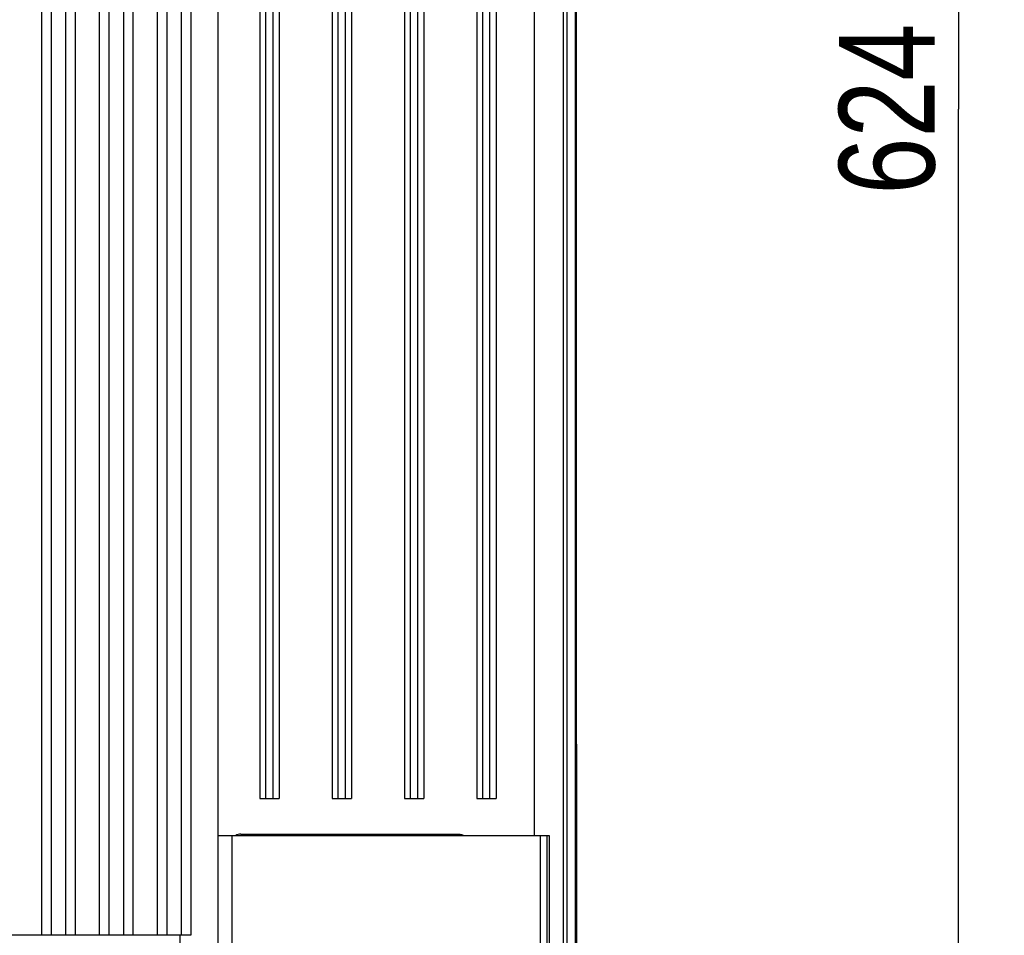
# Model space of a CAD drawing. Header units: inches. Extents: x 0 to 117, y 0 to 83.
# Tile 69 of 73: x 82.22 to 90.26, y 33.47 to 40.95. Entities that reach past the tile are written whole.
import ezdxf

# ---------------------------------------------------------------- set-up
doc = ezdxf.new("R2010")
doc.units = ezdxf.units.IN
doc.header["$LTSCALE"] = 6.431102
doc.header["$MEASUREMENT"] = 0
doc.layers.get('0').update_dxf_attribs({"linetype": 'CONTINUOUS'})
doc.styles.get("Standard").update_dxf_attribs({"font": 'txt', "width": 0.8})
doc.dimstyles.new('DIMSTYLE_1', dxfattribs={"dimtxt": 0.78125, "dimasz": 0.7, "dimexe": 0.18, "dimexo": 0.0625, "dimgap": 0.09, "dimtad": 1, "dimdec": 1, "dimzin": 4, "dimdsep": 46, "dimtxsty": 'STANDARD', "dimblk": '_FILLED', "dimblk1": '_FILLED', "dimblk2": '_FILLED', "dimcen": 0.09, "dimadec": 0, "dimazin": 0, "dimtfac": 1, "dimtdec": 1, "dimtofl": 0, "dimtmove": 0, "dimatfit": 3, "dimldrblk": '_FILLED', "dimfxl": 1, "dimtolj": 1, "dimtzin": 4, "dimarcsym": 0})

# ---------------------------------------------------------------- blocks, each defined once
blk = doc.blocks.new('_FILLED')
at = {"color": 0, "linetype": 'BYBLOCK'}
blk.add_solid([(0, 0), (-1, 0.143), (-1, -0.143)], dxfattribs=at)
blk = doc.blocks.new('*D12')
at = {"color": 7, "linetype": 'CONTINUOUS'}
for p, q in [((87.9135, 52.4995), (90.2646, 52.4995)), ((89.8896, 52.4995), (89.8896, 40.2161)), ((89.8896, 27.9326), (89.8896, 40.2161)), ((87.9135, 27.9326), (90.2646, 27.9326))]:
    blk.add_line(p, q, dxfattribs=at)
at = {"color": 7, "linetype": 'CONTINUOUS', "xscale": 0.7, "yscale": 0.7, "zscale": 0.7}
for p, rotation in [((89.8896, 52.4995), 90), ((89.8896, 27.9326), 270)]:
    blk.add_blockref('_FILLED', p, dxfattribs=dict(at, rotation=rotation))
at = {"color": 7, "linetype": 'CONTINUOUS', "insert": (88.9131, 40.2161), "char_height": 0.78125, "width": 1.875, "attachment_point": 2, "rotation": 90, "line_spacing_factor": 0.9}
blk.add_mtext('624', dxfattribs=at)

msp = doc.modelspace()

# ---------------------------------------------------------------- linework, layer by layer
at = {"color": 7, "linetype": 'CONTINUOUS'}
for p, q in [((86.7694, 35.0875), (86.7694, 52.9068)), ((86.7642, 52.6992), (86.7642, 35.3966)), ((86.7595, 28.5673), (86.7595, 51.4285)), ((86.6618, 29.3499), (86.6618, 51.0835)), ((86.6913, 51.0835), (86.6913, 29.3499)), ((82.3996, 33.4722), (82.3996, 49.1728)), ((82.6752, 33.4722), (82.6752, 49.1728)), ((82.872, 33.4722), (82.872, 49.1728)), ((83.1476, 33.4722), (83.1476, 49.1728)), ((83.3445, 33.4722), (83.3445, 49.1728)), ((83.6201, 33.4722), (83.6201, 49.1728)), ((83.8403, 33.4043), (83.8403, 49.1728)), ((82.4783, 33.4722), (82.4783, 49.0882)), ((82.5964, 33.4722), (82.5964, 49.0882)), ((82.9508, 33.4722), (82.9508, 49.0882)), ((83.0689, 33.4722), (83.0689, 49.0882)), ((83.4232, 33.4722), (83.4232, 49.0882)), ((83.5413, 33.4722), (83.5413, 49.0882)), ((84.1821, 49.1068), (84.1821, 34.5861)), ((84.2313, 34.5861), (84.2313, 49.0882)), ((84.2903, 34.5861), (84.2903, 49.0882)), ((84.3395, 49.1068), (84.3395, 34.5861)), ((84.7726, 49.1068), (84.7726, 34.5861)), ((84.8218, 34.5861), (84.8218, 49.0882)), ((84.8809, 34.5861), (84.8809, 49.0882)), ((84.9301, 49.1068), (84.9301, 34.5861)), ((85.3632, 49.1068), (85.3632, 34.5861)), ((85.4124, 34.5861), (85.4124, 49.0882)), ((85.4714, 34.5861), (85.4714, 49.0882)), ((85.5206, 49.1068), (85.5206, 34.5861)), ((85.9537, 49.1068), (85.9537, 34.5861)), ((86.0029, 34.5861), (86.0029, 49.0882)), ((86.062, 34.5861), (86.062, 49.0882)), ((86.1112, 49.1068), (86.1112, 34.5861)), ((86.4262, 34.2831), (86.4262, 49.1068)), ((86.7595, 35.3966), (86.7642, 35.3966)), ((86.7644, 35.3687), (86.7642, 35.3966)), ((86.7694, 35.0847), (86.7644, 35.3687)), ((86.7595, 35.258), (86.7639, 35.2593)), ((86.7639, 35.2593), (86.7644, 35.2594)), ((86.7644, 35.2594), (86.7644, 27.7228)), ((86.7646, 35.2521), (86.7645, 35.2575)), ((86.7674, 35.0874), (86.7694, 34.975)), ((86.7693, 35.0842), (86.7693, 35.0868)), ((86.7694, 34.976), (86.7694, 27.7178)), ((84.1821, 34.5861), (84.3395, 34.5861)), ((84.7726, 34.5861), (84.9301, 34.5861)), ((85.3632, 34.5861), (85.5206, 34.5861)), ((85.9537, 34.5861), (86.1112, 34.5861)), ((83.8403, 34.2831), (86.5443, 34.2831)), ((83.9525, 34.2832), (83.9525, 31.2353)), ((84.0256, 34.2943), (85.8072, 34.2943)), ((86.4761, 31.3113), (86.4761, 34.2834)), ((86.5285, 31.3113), (86.5285, 34.2832)), ((86.5443, 34.2831), (86.5443, 31.3113)), ((78.5546, 33.4722), (83.6201, 33.4722)), ((83.5302, 29.8359), (83.5302, 33.4722))]:
    msp.add_line(p, q, dxfattribs=at)
for points in [[(86.7644, 35.259), (86.7644, 35.2597), (86.7644, 35.2604), (86.7643, 35.2611)], [(86.7644, 35.2594), (86.7644, 35.2594), (86.7644, 35.2593), (86.7644, 35.2592), (86.7644, 35.259), (86.7644, 35.2587)], [(86.7644, 35.2584), (86.7645, 35.258), (86.7645, 35.2576)]]:
    msp.add_lwpolyline(points, dxfattribs=at)
msp.add_ellipse((84.0256, 34.2155), major_axis=(-0.0557, 0.0557), ratio=0.999562, start_param=-0.785179, end_param=-0.246492, dxfattribs=at)
for points in [[(86.7644, 35.3687), (86.7644, 35.3653), (86.7622, 35.3618), (86.7595, 35.3597)], [(85.8072, 34.2943), (85.8212, 34.2943), (85.8356, 34.2903), (85.8476, 34.2831)]]:
    msp.add_open_spline(points, degree=3, dxfattribs=at)
for points, knots in [([(86.7595, 35.2724), (86.7602, 35.2716), (86.7616, 35.2697), (86.7626, 35.2677), (86.763, 35.2666)], [0, 0, 0, 0, 0.499239, 1, 1, 1, 1]), ([(86.763, 35.2666), (86.7634, 35.2655), (86.7641, 35.2631), (86.7644, 35.2607), (86.7644, 35.2594)], [0, 0, 0, 0, 0.502055, 1, 1, 1, 1])]:
    msp.add_open_spline(points, degree=3, knots=knots, dxfattribs=at)

# ---------------------------------------------------------------- dimensions: what is measured, and where the dimension line sits
dim = msp.add_linear_dim(base=(89.8896, 52.4995), p1=(87.9135, 27.9326), p2=(87.9135, 52.4995), angle=90, dimstyle='DIMSTYLE_1', dxfattribs=at)
dim.commit()
dim.dimension.update_dxf_attribs({"geometry": '*D12', "text_midpoint": (89.7238, 39.3779), "dimtype": 160})

doc.saveas('drawing.dxf')
